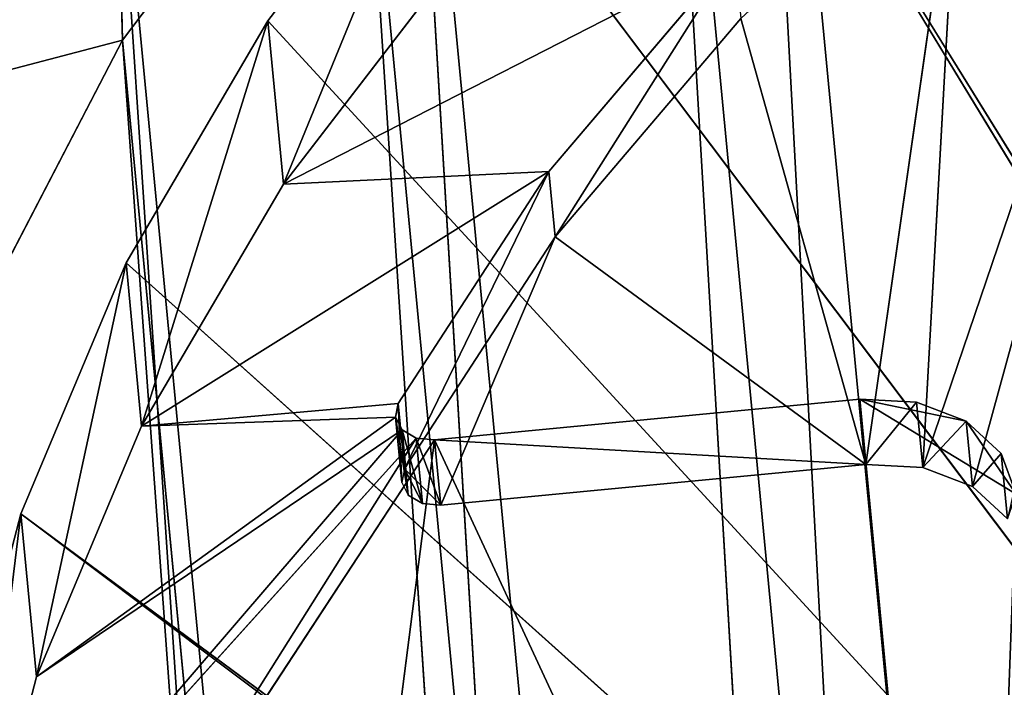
# Model space of a CAD drawing. Extents: x 323 to 497, y 0 to 111.
# Tile 181 of 256: x 329.19 to 337.24, y 92.64 to 98.09. Entities that reach past the tile are written whole.
import ezdxf

# ---------------------------------------------------------------- set-up
doc = ezdxf.new("R2010")
doc.units = 0
doc.header["$LTSCALE"] = 25.4
doc.layers.get('0').update_dxf_attribs({"color": 13, "linetype": 'CONTINUOUS'})

# ---------------------------------------------------------------- blocks, each defined once
blk = doc.blocks.new('MONO-II-7810-7841_STL_1')
at = {"color": 7}
for p, q in [((81.3729, 153.4133, 18.4438), (11.4295, 75.386, 11.7606)), ((81.3729, 153.4133, 18.4438), (11.4295, 75.386, 11.7606)), ((83.6392, 151.6205, 15.6567), (11.4295, 75.386, 11.7606)), ((83.6392, 151.6205, 15.6567), (11.4295, 75.386, 11.7606)), ((13.5153, 73.5747, 11.0787), (83.4587, 151.602, 17.7619)), ((13.5153, 73.5747, 11.0787), (83.4587, 151.602, 17.7619)), ((83.6392, 151.6205, 15.6567), (13.6958, 73.5932, 8.9735)), ((83.6392, 151.6205, 15.6567), (13.6958, 73.5932, 8.9735)), ((13.5153, 73.5747, 11.0787), (85.8174, 149.6958, 15.3321)), ((13.5153, 73.5747, 11.0787), (85.8174, 149.6958, 15.3321)), ((15.874, 71.6685, 8.6489), (85.8174, 149.6958, 15.3321)), ((15.874, 71.6685, 8.6489), (85.8174, 149.6958, 15.3321)), ((86.1663, 149.5555, 13.3183), (13.6958, 73.5932, 8.9735)), ((86.1663, 149.5555, 13.3183), (13.6958, 73.5932, 8.9735)), ((86.1663, 149.5555, 13.3183), (16.2229, 71.5282, 6.6351)), ((86.1663, 149.5555, 13.3183), (16.2229, 71.5282, 6.6351)), ((15.874, 71.6685, 8.6489), (88.4007, 147.5473, 13.3799)), ((15.874, 71.6685, 8.6489), (88.4007, 147.5473, 13.3799)), ((18.4573, 69.52, 6.6967), (88.4007, 147.5473, 13.3799)), ((18.4573, 69.52, 6.6967), (88.4007, 147.5473, 13.3799)), ((88.9003, 147.2623, 11.4786), (16.2229, 71.5282, 6.6351)), ((88.9003, 147.2623, 11.4786), (16.2229, 71.5282, 6.6351)), ((18.4573, 69.52, 6.6967), (91.151, 145.2045, 11.949)), ((18.4573, 69.52, 6.6967), (91.151, 145.2045, 11.949)), ((18.4573, 69.52, 6.6967), (15.874, 71.6685, 8.6489)), ((18.4573, 69.52, 6.6967), (15.874, 71.6685, 8.6489)), ((16.2229, 71.5282, 6.6351), (18.4573, 69.52, 6.6967)), ((16.2229, 71.5282, 6.6351), (18.4573, 69.52, 6.6967)), ((18.9569, 69.235, 4.7954), (18.4573, 69.52, 6.6967)), ((18.9569, 69.235, 4.7954), (18.4573, 69.52, 6.6967)), ((21.2076, 67.1772, 5.2658), (18.4573, 69.52, 6.6967)), ((21.2076, 67.1772, 5.2658), (18.4573, 69.52, 6.6967))]:
    blk.add_line(p, q, dxfattribs=at)
at = {"color": 18}
for p, q in [((22.1033, 69.425, 13.6402), (15.1468, 75.4973, 15.5483)), ((22.1033, 69.425, 13.6402), (15.1468, 75.4973, 15.5483)), ((21.9479, 69.599, 13.2343), (15.1468, 75.4973, 15.5483)), ((21.9479, 69.599, 13.2343), (15.1468, 75.4973, 15.5483)), ((21.9479, 69.599, 13.2343), (16.634, 74.3372, 13.5286)), ((21.9479, 69.599, 13.2343), (16.634, 74.3372, 13.5286)), ((21.924, 69.6602, 12.7707), (16.634, 74.3372, 13.5286)), ((21.924, 69.6602, 12.7707), (16.634, 74.3372, 13.5286)), ((18.281, 73.0133, 11.7476), (20.0643, 71.5447, 10.2308)), ((21.924, 69.6602, 12.7707), (18.281, 73.0133, 11.7476)), ((21.924, 69.6602, 12.7707), (18.281, 73.0133, 11.7476)), ((18.281, 73.0133, 11.7476), (20.0643, 71.5447, 10.2308)), ((17.7563, 72.6034, 9.4553), (19.6337, 71.0442, 8.0118)), ((17.7563, 72.6034, 9.4553), (19.6337, 71.0442, 8.0118)), ((14.6691, 72.544, 11.0379), (35.4751, 52.791, 23.9102)), ((14.6691, 72.544, 11.0379), (35.4751, 52.791, 23.9102)), ((14.6691, 72.544, 11.0379), (35.5214, 52.7655, 23.7224)), ((14.6691, 72.544, 11.0379), (35.5214, 52.7655, 23.7224)), ((19.5314, 70.9503, 10.1799), (17.7481, 72.4188, 11.6967)), ((17.7481, 72.4188, 11.6967), (20.0643, 71.5447, 10.2308)), ((17.7481, 72.4188, 11.6967), (20.0643, 71.5447, 10.2308)), ((19.6337, 71.0442, 8.0118), (17.7481, 72.4188, 11.6967)), ((19.5314, 70.9503, 10.1799), (17.7481, 72.4188, 11.6967)), ((19.6337, 71.0442, 8.0118), (17.7481, 72.4188, 11.6967)), ((19.5314, 70.9503, 10.1799), (20.0643, 71.5447, 10.2308)), ((19.5314, 70.9503, 10.1799), (20.0643, 71.5447, 10.2308)), ((20.0643, 71.5447, 10.2308), (21.9582, 69.9525, 9)), ((21.924, 69.6602, 12.7707), (20.0643, 71.5447, 10.2308)), ((21.924, 69.6602, 12.7707), (20.0643, 71.5447, 10.2308)), ((22.2559, 69.6602, 9.2966), (20.0643, 71.5447, 10.2308)), ((22.2559, 69.6602, 9.2966), (20.0643, 71.5447, 10.2308)), ((20.0643, 71.5447, 10.2308), (21.9582, 69.9525, 9)), ((19.6337, 71.0442, 8.0118), (16.4241, 71.1172, 9.328)), ((19.6337, 71.0442, 8.0118), (16.4241, 71.1172, 9.328)), ((18.3014, 69.558, 7.8845), (16.4241, 71.1172, 9.328)), ((16.4241, 71.1172, 9.328), (35.5214, 52.7655, 23.7224)), ((16.4241, 71.1172, 9.328), (35.5214, 52.7655, 23.7224)), ((18.3014, 69.558, 7.8845), (16.4241, 71.1172, 9.328)), ((19.6337, 71.0442, 8.0118), (18.3014, 69.558, 7.8845)), ((19.6337, 71.0442, 8.0118), (18.3014, 69.558, 7.8845)), ((19.6337, 71.0442, 8.0118), (19.5314, 70.9503, 10.1799)), ((19.6337, 71.0442, 8.0118), (19.5314, 70.9503, 10.1799)), ((19.6337, 71.0442, 8.0118), (21.6092, 69.3726, 6.8531)), ((19.6337, 71.0442, 8.0118), (21.6092, 69.3726, 6.8531)), ((21.4253, 69.358, 8.9491), (19.5314, 70.9503, 10.1799)), ((19.5314, 70.9503, 10.1799), (21.9582, 69.9525, 9)), ((19.5314, 70.9503, 10.1799), (21.9582, 69.9525, 9)), ((21.6092, 69.3726, 6.8531), (19.5314, 70.9503, 10.1799)), ((21.4253, 69.358, 8.9491), (19.5314, 70.9503, 10.1799)), ((21.6092, 69.3726, 6.8531), (19.5314, 70.9503, 10.1799)), ((21.4253, 69.358, 8.9491), (21.9582, 69.9525, 9)), ((21.4253, 69.358, 8.9491), (21.9582, 69.9525, 9)), ((21.9582, 69.9525, 9), (22.0708, 69.8534, 8.9778)), ((22.2559, 69.6602, 9.2966), (21.9582, 69.9525, 9)), ((22.2559, 69.6602, 9.2966), (21.9582, 69.9525, 9)), ((22.2415, 69.6858, 9.1478), (21.9582, 69.9525, 9)), ((22.2415, 69.6858, 9.1478), (21.9582, 69.9525, 9)), ((21.9582, 69.9525, 9), (22.1741, 69.7562, 9.0316)), ((21.4253, 69.358, 8.9491), (22.0708, 69.8534, 8.9778)), ((21.4253, 69.358, 8.9491), (22.0708, 69.8534, 8.9778)), ((21.5379, 69.2589, 8.9268), (22.0708, 69.8534, 8.9778)), ((21.5379, 69.2589, 8.9268), (22.0708, 69.8534, 8.9778)), ((22.0708, 69.8534, 8.9778), (22.1741, 69.7562, 9.0316)), ((21.5379, 69.2589, 8.9268), (22.1741, 69.7562, 9.0316)), ((21.5379, 69.2589, 8.9268), (22.1741, 69.7562, 9.0316)), ((21.6412, 69.1617, 8.9807), (22.1741, 69.7562, 9.0316)), ((21.6412, 69.1617, 8.9807), (22.1741, 69.7562, 9.0316)), ((22.1741, 69.7562, 9.0316), (22.2415, 69.6858, 9.1478)), ((22.1741, 69.7562, 9.0316), (22.2415, 69.6858, 9.1478)), ((21.6412, 69.1617, 8.9807), (22.2415, 69.6858, 9.1478)), ((21.6412, 69.1617, 8.9807), (22.2415, 69.6858, 9.1478)), ((21.7086, 69.0913, 9.0969), (22.2415, 69.6858, 9.1478)), ((21.7086, 69.0913, 9.0969), (22.2415, 69.6858, 9.1478)), ((22.2415, 69.6858, 9.1478), (22.2559, 69.6602, 9.2966)), ((22.2415, 69.6858, 9.1478), (22.2559, 69.6602, 9.2966)), ((21.3911, 69.0657, 12.7198), (21.924, 69.6602, 12.7707)), ((21.3911, 69.0657, 12.7198), (21.924, 69.6602, 12.7707)), ((21.415, 69.0045, 13.1834), (21.924, 69.6602, 12.7707)), ((21.415, 69.0045, 13.1834), (21.924, 69.6602, 12.7707)), ((21.415, 69.0045, 13.1834), (21.9479, 69.599, 13.2343)), ((21.415, 69.0045, 13.1834), (21.9479, 69.599, 13.2343)), ((21.5704, 68.8305, 13.5893), (21.9479, 69.599, 13.2343)), ((21.5704, 68.8305, 13.5893), (21.9479, 69.599, 13.2343)), ((21.7086, 69.0913, 9.0969), (22.2559, 69.6602, 9.2966)), ((21.7086, 69.0913, 9.0969), (22.2559, 69.6602, 9.2966)), ((21.924, 69.6602, 12.7707), (21.723, 69.0657, 9.2457)), ((21.723, 69.0657, 9.2457), (22.2559, 69.6602, 9.2966)), ((21.924, 69.6602, 12.7707), (21.723, 69.0657, 9.2457)), ((21.723, 69.0657, 9.2457), (22.2559, 69.6602, 9.2966)), ((21.924, 69.6602, 12.7707), (21.9479, 69.599, 13.2343)), ((22.2559, 69.6602, 9.2966), (21.924, 69.6602, 12.7707)), ((21.924, 69.6602, 12.7707), (21.9479, 69.599, 13.2343)), ((22.2559, 69.6602, 9.2966), (21.924, 69.6602, 12.7707)), ((21.9479, 69.599, 13.2343), (22.1033, 69.425, 13.6402)), ((21.9479, 69.599, 13.2343), (22.1033, 69.425, 13.6402)), ((21.6092, 69.3726, 6.8531), (18.3014, 69.558, 7.8845)), ((21.6092, 69.3726, 6.8531), (18.3014, 69.558, 7.8845)), ((20.2769, 67.8864, 6.7258), (18.3014, 69.558, 7.8845)), ((20.2769, 67.8864, 6.7258), (18.3014, 69.558, 7.8845)), ((35.5214, 52.7655, 23.7224), (18.3014, 69.558, 7.8845)), ((35.5214, 52.7655, 23.7224), (18.3014, 69.558, 7.8845)), ((21.6092, 69.3726, 6.8531), (20.2769, 67.8864, 6.7258)), ((21.6092, 69.3726, 6.8531), (20.2769, 67.8864, 6.7258)), ((21.6092, 69.3726, 6.8531), (21.4253, 69.358, 8.9491)), ((21.6092, 69.3726, 6.8531), (21.4253, 69.358, 8.9491)), ((21.5379, 69.2589, 8.9268), (21.4253, 69.358, 8.9491)), ((21.5379, 69.2589, 8.9268), (21.4253, 69.358, 8.9491)), ((21.6092, 69.3726, 6.8531), (21.5379, 69.2589, 8.9268)), ((21.6092, 69.3726, 6.8531), (21.5379, 69.2589, 8.9268)), ((21.5704, 68.8305, 13.5893), (22.1033, 69.425, 13.6402)), ((21.5704, 68.8305, 13.5893), (22.1033, 69.425, 13.6402)), ((21.6092, 69.3726, 6.8531), (23.6574, 67.6102, 5.9942)), ((21.6092, 69.3726, 6.8531), (23.6574, 67.6102, 5.9942)), ((21.8336, 68.57, 13.8758), (22.1033, 69.425, 13.6402)), ((21.8336, 68.57, 13.8758), (22.1033, 69.425, 13.6402)), ((22.1033, 69.425, 13.6402), (22.3665, 69.1645, 13.9267)), ((22.1033, 69.425, 13.6402), (22.3665, 69.1645, 13.9267)), ((21.6412, 69.1617, 8.9807), (21.5379, 69.2589, 8.9268)), ((23.6574, 67.6102, 5.9942), (21.5379, 69.2589, 8.9268)), ((21.6412, 69.1617, 8.9807), (21.5379, 69.2589, 8.9268)), ((23.6574, 67.6102, 5.9942), (21.5379, 69.2589, 8.9268)), ((21.7086, 69.0913, 9.0969), (21.6412, 69.1617, 8.9807)), ((25.7521, 65.7795, 5.4461), (21.6412, 69.1617, 8.9807)), ((21.7086, 69.0913, 9.0969), (21.6412, 69.1617, 8.9807)), ((25.7521, 65.7795, 5.4461), (21.6412, 69.1617, 8.9807)), ((23.6574, 67.6102, 5.9942), (21.6412, 69.1617, 8.9807)), ((23.6574, 67.6102, 5.9942), (21.6412, 69.1617, 8.9807)), ((21.8336, 68.57, 13.8758), (22.3665, 69.1645, 13.9267)), ((21.8336, 68.57, 13.8758), (22.3665, 69.1645, 13.9267)), ((21.415, 69.0045, 13.1834), (21.3911, 69.0657, 12.7198)), ((21.3911, 69.0657, 12.7198), (21.723, 69.0657, 9.2457)), ((21.3911, 69.0657, 12.7198), (31.2297, 60.1658, 13.6599)), ((21.3911, 69.0657, 12.7198), (21.723, 69.0657, 9.2457)), ((21.3911, 69.0657, 12.7198), (31.2297, 60.1658, 13.6599)), ((21.3911, 69.0657, 12.7198), (22.1646, 68.2627, 13.9991)), ((21.3911, 69.0657, 12.7198), (22.1646, 68.2627, 13.9991)), ((21.3911, 69.0657, 12.7198), (21.5704, 68.8305, 13.5893)), ((21.3911, 69.0657, 12.7198), (21.5704, 68.8305, 13.5893)), ((21.415, 69.0045, 13.1834), (21.3911, 69.0657, 12.7198)), ((21.723, 69.0657, 9.2457), (21.7086, 69.0913, 9.0969)), ((27.8662, 63.9041, 5.2158), (21.7086, 69.0913, 9.0969)), ((21.723, 69.0657, 9.2457), (21.7086, 69.0913, 9.0969)), ((27.8662, 63.9041, 5.2158), (21.7086, 69.0913, 9.0969)), ((25.7521, 65.7795, 5.4461), (21.7086, 69.0913, 9.0969)), ((25.7521, 65.7795, 5.4461), (21.7086, 69.0913, 9.0969)), ((21.723, 69.0657, 9.2457), (27.8662, 63.9041, 5.2158)), ((31.2297, 60.1658, 13.6599), (21.723, 69.0657, 9.2457)), ((31.2297, 60.1658, 13.6599), (21.723, 69.0657, 9.2457)), ((31.7747, 60.1658, 7.9561), (21.723, 69.0657, 9.2457)), ((31.7747, 60.1658, 7.9561), (21.723, 69.0657, 9.2457)), ((21.723, 69.0657, 9.2457), (27.8662, 63.9041, 5.2158)), ((21.5704, 68.8305, 13.5893), (21.415, 69.0045, 13.1834)), ((21.5704, 68.8305, 13.5893), (21.415, 69.0045, 13.1834)), ((21.8336, 68.57, 13.8758), (21.5704, 68.8305, 13.5893)), ((21.8336, 68.57, 13.8758), (21.5704, 68.8305, 13.5893)), ((22.1646, 68.2627, 13.9991), (21.5704, 68.8305, 13.5893)), ((22.1646, 68.2627, 13.9991), (21.5704, 68.8305, 13.5893)), ((22.1646, 68.2627, 13.9991), (21.8336, 68.57, 13.8758)), ((22.1646, 68.2627, 13.9991), (21.8336, 68.57, 13.8758)), ((23.6574, 67.6102, 5.9942), (20.2769, 67.8864, 6.7258)), ((23.6574, 67.6102, 5.9942), (20.2769, 67.8864, 6.7258)), ((22.3252, 66.1239, 5.8669), (20.2769, 67.8864, 6.7258)), ((20.2769, 67.8864, 6.7258), (35.5214, 52.7655, 23.7224)), ((20.2769, 67.8864, 6.7258), (35.5214, 52.7655, 23.7224)), ((22.3252, 66.1239, 5.8669), (20.2769, 67.8864, 6.7258)), ((23.6574, 67.6102, 5.9942), (22.3252, 66.1239, 5.8669)), ((23.6574, 67.6102, 5.9942), (22.3252, 66.1239, 5.8669)), ((23.6574, 67.6102, 5.9942), (25.7521, 65.7795, 5.4461)), ((23.6574, 67.6102, 5.9942), (25.7521, 65.7795, 5.4461)), ((25.7521, 65.7795, 5.4461), (22.3252, 66.1239, 5.8669)), ((25.7521, 65.7795, 5.4461), (22.3252, 66.1239, 5.8669)), ((24.4198, 64.2933, 5.3188), (22.3252, 66.1239, 5.8669)), ((22.3252, 66.1239, 5.8669), (35.5214, 52.7655, 23.7224)), ((22.3252, 66.1239, 5.8669), (35.5214, 52.7655, 23.7224)), ((22.3252, 66.1239, 5.8669), (35.6171, 52.693, 23.5686)), ((22.3252, 66.1239, 5.8669), (35.6171, 52.693, 23.5686)), ((24.4198, 64.2933, 5.3188), (22.3252, 66.1239, 5.8669))]:
    blk.add_line(p, q, dxfattribs=at)
at = {"color": 7}
mesh = blk.add_polyface(dxfattribs=at)
corners = [(81.3729, 153.4133, 18.4438), (11.4295, 75.386, 11.7606), (9.4723, 76.8683, 14.9371)]
mesh.append_faces([[corners[k] for k in face] for face in [(0, 1, 2)]], dxfattribs={"color": 7})
mesh = blk.add_polyface(dxfattribs=at)
corners = [(83.6392, 151.6205, 15.6567), (11.4295, 75.386, 11.7606), (81.3729, 153.4133, 18.4438)]
mesh.append_faces([[corners[k] for k in face] for face in [(0, 1, 2)]], dxfattribs={"color": 7})
mesh = blk.add_polyface(dxfattribs=at)
corners = [(83.6392, 151.6205, 15.6567), (13.6958, 73.5932, 8.9735), (11.4295, 75.386, 11.7606)]
mesh.append_faces([[corners[k] for k in face] for face in [(0, 1, 2)]], dxfattribs={"color": 7})
mesh = blk.add_polyface(dxfattribs=at)
corners = [(83.4587, 151.602, 17.7619), (11.434, 75.196, 13.9318), (13.5153, 73.5747, 11.0787)]
mesh.append_faces([[corners[k] for k in face] for face in [(0, 1, 2)]], dxfattribs={"color": 7})
mesh = blk.add_polyface(dxfattribs=at)
corners = [(85.8174, 149.6958, 15.3321), (83.4587, 151.602, 17.7619), (13.5153, 73.5747, 11.0787)]
mesh.append_faces([[corners[k] for k in face] for face in [(0, 1, 2)]], dxfattribs={"color": 7})
mesh = blk.add_polyface(dxfattribs=at)
corners = [(86.1663, 149.5555, 13.3183), (13.6958, 73.5932, 8.9735), (83.6392, 151.6205, 15.6567)]
mesh.append_faces([[corners[k] for k in face] for face in [(0, 1, 2)]], dxfattribs={"color": 7})
mesh = blk.add_polyface(dxfattribs=at)
corners = [(85.8174, 149.6958, 15.3321), (13.5153, 73.5747, 11.0787), (15.874, 71.6685, 8.6489)]
mesh.append_faces([[corners[k] for k in face] for face in [(0, 1, 2)]], dxfattribs={"color": 7})
mesh = blk.add_polyface(dxfattribs=at)
corners = [(88.4007, 147.5473, 13.3799), (85.8174, 149.6958, 15.3321), (15.874, 71.6685, 8.6489)]
mesh.append_faces([[corners[k] for k in face] for face in [(0, 1, 2)]], dxfattribs={"color": 7})
mesh = blk.add_polyface(dxfattribs=at)
corners = [(86.1663, 149.5555, 13.3183), (16.2229, 71.5282, 6.6351), (13.6958, 73.5932, 8.9735)]
mesh.append_faces([[corners[k] for k in face] for face in [(0, 1, 2)]], dxfattribs={"color": 7})
mesh = blk.add_polyface(dxfattribs=at)
corners = [(88.9003, 147.2623, 11.4786), (16.2229, 71.5282, 6.6351), (86.1663, 149.5555, 13.3183)]
mesh.append_faces([[corners[k] for k in face] for face in [(0, 1, 2)]], dxfattribs={"color": 7})
mesh = blk.add_polyface(dxfattribs=at)
corners = [(88.4007, 147.5473, 13.3799), (15.874, 71.6685, 8.6489), (18.4573, 69.52, 6.6967)]
mesh.append_faces([[corners[k] for k in face] for face in [(0, 1, 2)]], dxfattribs={"color": 7})
mesh = blk.add_polyface(dxfattribs=at)
corners = [(91.151, 145.2045, 11.949), (88.4007, 147.5473, 13.3799), (18.4573, 69.52, 6.6967)]
mesh.append_faces([[corners[k] for k in face] for face in [(0, 1, 2)]], dxfattribs={"color": 7})
mesh = blk.add_polyface(dxfattribs=at)
corners = [(88.9003, 147.2623, 11.4786), (18.9569, 69.235, 4.7954), (16.2229, 71.5282, 6.6351)]
mesh.append_faces([[corners[k] for k in face] for face in [(0, 1, 2)]], dxfattribs={"color": 7})
mesh = blk.add_polyface(dxfattribs=at)
corners = [(91.783, 144.7898, 10.1767), (18.9569, 69.235, 4.7954), (88.9003, 147.2623, 11.4786)]
mesh.append_faces([[corners[k] for k in face] for face in [(0, 1, 2)]], dxfattribs={"color": 7})
mesh = blk.add_polyface(dxfattribs=at)
corners = [(91.151, 145.2045, 11.949), (18.4573, 69.52, 6.6967), (21.2076, 67.1772, 5.2658)]
mesh.append_faces([[corners[k] for k in face] for face in [(0, 1, 2)]], dxfattribs={"color": 7})
mesh = blk.add_polyface(dxfattribs=at)
corners = [(94.0069, 142.7196, 11.0713), (91.151, 145.2045, 11.949), (21.2076, 67.1772, 5.2658)]
mesh.append_faces([[corners[k] for k in face] for face in [(0, 1, 2)]], dxfattribs={"color": 7})
mesh = blk.add_polyface(dxfattribs=at)
corners = [(91.783, 144.7898, 10.1767), (21.8396, 66.7625, 3.4935), (18.9569, 69.235, 4.7954)]
mesh.append_faces([[corners[k] for k in face] for face in [(0, 1, 2)]], dxfattribs={"color": 7})
mesh = blk.add_polyface(dxfattribs=at)
corners = [(94.7529, 142.1906, 9.4404), (21.8396, 66.7625, 3.4935), (91.783, 144.7898, 10.1767)]
mesh.append_faces([[corners[k] for k in face] for face in [(0, 1, 2)]], dxfattribs={"color": 7})
mesh = blk.add_polyface(dxfattribs=at)
corners = [(94.0069, 142.7196, 11.0713), (21.2076, 67.1772, 5.2658), (24.0635, 64.6924, 4.3881)]
mesh.append_faces([[corners[k] for k in face] for face in [(0, 1, 2)]], dxfattribs={"color": 7})
mesh = blk.add_polyface(dxfattribs=at)
corners = [(94.7529, 142.1906, 9.4404), (24.8095, 64.1634, 2.7572), (21.8396, 66.7625, 3.4935)]
mesh.append_faces([[corners[k] for k in face] for face in [(0, 1, 2)]], dxfattribs={"color": 7})
mesh = blk.add_polyface(dxfattribs=at)
corners = [(15.1468, 75.4973, 15.5483), (22.3665, 69.1645, 13.9267), (22.1033, 69.425, 13.6402)]
mesh.append_faces([[corners[k] for k in face] for face in [(0, 1, 2)]], dxfattribs={"color": 7})
mesh = blk.add_polyface(dxfattribs=at)
corners = [(15.1468, 75.4973, 15.5483), (22.1033, 69.425, 13.6402), (21.9479, 69.599, 13.2343)]
mesh.append_faces([[corners[k] for k in face] for face in [(0, 1, 2)]], dxfattribs={"color": 7})
mesh = blk.add_polyface(dxfattribs=at)
corners = [(15.1468, 75.4973, 15.5483), (21.9479, 69.599, 13.2343), (16.634, 74.3372, 13.5286)]
mesh.append_faces([[corners[k] for k in face] for face in [(0, 1, 2)]], dxfattribs={"color": 7})
mesh = blk.add_polyface(dxfattribs=at)
corners = [(35.4751, 52.791, 23.9102), (11.6143, 74.9287, 15.1653), (13.0589, 73.8199, 12.992)]
mesh.append_faces([[corners[k] for k in face] for face in [(0, 1, 2)]], dxfattribs={"color": 7})
mesh = blk.add_polyface(dxfattribs=at)
corners = [(16.634, 74.3372, 13.5286), (21.9479, 69.599, 13.2343), (21.924, 69.6602, 12.7707)]
mesh.append_faces([[corners[k] for k in face] for face in [(0, 1, 2)]], dxfattribs={"color": 7})
mesh = blk.add_polyface(dxfattribs=at)
corners = [(16.634, 74.3372, 13.5286), (21.924, 69.6602, 12.7707), (18.281, 73.0133, 11.7476)]
mesh.append_faces([[corners[k] for k in face] for face in [(0, 1, 2)]], dxfattribs={"color": 7})
mesh = blk.add_polyface(dxfattribs=at)
corners = [(35.4751, 52.791, 23.9102), (13.0589, 73.8199, 12.992), (14.6691, 72.544, 11.0379)]
mesh.append_faces([[corners[k] for k in face] for face in [(0, 1, 2)]], dxfattribs={"color": 7})
mesh = blk.add_polyface(dxfattribs=at)
corners = [(20.0643, 71.5447, 10.2308), (17.7481, 72.4188, 11.6967), (18.281, 73.0133, 11.7476)]
mesh.append_faces([[corners[k] for k in face] for face in [(0, 1, 2)]], dxfattribs={"color": 7})
mesh = blk.add_polyface(dxfattribs=at)
corners = [(21.924, 69.6602, 12.7707), (20.0643, 71.5447, 10.2308), (18.281, 73.0133, 11.7476)]
mesh.append_faces([[corners[k] for k in face] for face in [(0, 1, 2)]], dxfattribs={"color": 7})
mesh = blk.add_polyface(dxfattribs=at)
corners = [(19.6337, 71.0442, 8.0118), (16.4241, 71.1172, 9.328), (17.7563, 72.6034, 9.4553)]
mesh.append_faces([[corners[k] for k in face] for face in [(0, 1, 2)]], dxfattribs={"color": 7})
mesh = blk.add_polyface(dxfattribs=at)
corners = [(17.7481, 72.4188, 11.6967), (19.6337, 71.0442, 8.0118), (17.7563, 72.6034, 9.4553)]
mesh.append_faces([[corners[k] for k in face] for face in [(0, 1, 2)]], dxfattribs={"color": 7})
mesh = blk.add_polyface(dxfattribs=at)
corners = [(35.4751, 52.791, 23.9102), (14.6691, 72.544, 11.0379), (35.5214, 52.7655, 23.7224)]
mesh.append_faces([[corners[k] for k in face] for face in [(0, 1, 2)]], dxfattribs={"color": 7})
mesh = blk.add_polyface(dxfattribs=at)
corners = [(35.5214, 52.7655, 23.7224), (14.6691, 72.544, 11.0379), (16.4241, 71.1172, 9.328)]
mesh.append_faces([[corners[k] for k in face] for face in [(0, 1, 2)]], dxfattribs={"color": 7})
mesh = blk.add_polyface(dxfattribs=at)
corners = [(20.0643, 71.5447, 10.2308), (19.5314, 70.9503, 10.1799), (17.7481, 72.4188, 11.6967)]
mesh.append_faces([[corners[k] for k in face] for face in [(0, 1, 2)]], dxfattribs={"color": 7})
mesh = blk.add_polyface(dxfattribs=at)
corners = [(17.7481, 72.4188, 11.6967), (19.5314, 70.9503, 10.1799), (19.6337, 71.0442, 8.0118)]
mesh.append_faces([[corners[k] for k in face] for face in [(0, 1, 2)]], dxfattribs={"color": 7})
mesh = blk.add_polyface(dxfattribs=at)
corners = [(15.874, 71.6685, 8.6489), (16.2229, 71.5282, 6.6351), (18.4573, 69.52, 6.6967)]
mesh.append_faces([[corners[k] for k in face] for face in [(0, 1, 2)]], dxfattribs={"color": 7})
mesh = blk.add_polyface(dxfattribs=at)
corners = [(18.4573, 69.52, 6.6967), (16.2229, 71.5282, 6.6351), (18.9569, 69.235, 4.7954)]
mesh.append_faces([[corners[k] for k in face] for face in [(0, 1, 2)]], dxfattribs={"color": 7})
mesh = blk.add_polyface(dxfattribs=at)
corners = [(21.9582, 69.9525, 9), (19.5314, 70.9503, 10.1799), (20.0643, 71.5447, 10.2308)]
mesh.append_faces([[corners[k] for k in face] for face in [(0, 1, 2)]], dxfattribs={"color": 7})
mesh = blk.add_polyface(dxfattribs=at)
corners = [(21.924, 69.6602, 12.7707), (22.2559, 69.6602, 9.2966), (20.0643, 71.5447, 10.2308)]
mesh.append_faces([[corners[k] for k in face] for face in [(0, 1, 2)]], dxfattribs={"color": 7})
mesh = blk.add_polyface(dxfattribs=at)
corners = [(20.0643, 71.5447, 10.2308), (22.2559, 69.6602, 9.2966), (21.9582, 69.9525, 9)]
mesh.append_faces([[corners[k] for k in face] for face in [(0, 1, 2)]], dxfattribs={"color": 7})
mesh = blk.add_polyface(dxfattribs=at)
corners = [(19.6337, 71.0442, 8.0118), (18.3014, 69.558, 7.8845), (16.4241, 71.1172, 9.328)]
mesh.append_faces([[corners[k] for k in face] for face in [(0, 1, 2)]], dxfattribs={"color": 7})
mesh = blk.add_polyface(dxfattribs=at)
corners = [(35.5214, 52.7655, 23.7224), (16.4241, 71.1172, 9.328), (18.3014, 69.558, 7.8845)]
mesh.append_faces([[corners[k] for k in face] for face in [(0, 1, 2)]], dxfattribs={"color": 7})
mesh = blk.add_polyface(dxfattribs=at)
corners = [(21.6092, 69.3726, 6.8531), (18.3014, 69.558, 7.8845), (19.6337, 71.0442, 8.0118)]
mesh.append_faces([[corners[k] for k in face] for face in [(0, 1, 2)]], dxfattribs={"color": 7})
mesh = blk.add_polyface(dxfattribs=at)
corners = [(19.5314, 70.9503, 10.1799), (21.6092, 69.3726, 6.8531), (19.6337, 71.0442, 8.0118)]
mesh.append_faces([[corners[k] for k in face] for face in [(0, 1, 2)]], dxfattribs={"color": 7})
mesh = blk.add_polyface(dxfattribs=at)
corners = [(21.9582, 69.9525, 9), (21.4253, 69.358, 8.9491), (19.5314, 70.9503, 10.1799)]
mesh.append_faces([[corners[k] for k in face] for face in [(0, 1, 2)]], dxfattribs={"color": 7})
mesh = blk.add_polyface(dxfattribs=at)
corners = [(19.5314, 70.9503, 10.1799), (21.4253, 69.358, 8.9491), (21.6092, 69.3726, 6.8531)]
mesh.append_faces([[corners[k] for k in face] for face in [(0, 1, 2)]], dxfattribs={"color": 7})
mesh = blk.add_polyface(dxfattribs=at)
corners = [(22.0708, 69.8534, 8.9778), (21.4253, 69.358, 8.9491), (21.9582, 69.9525, 9)]
mesh.append_faces([[corners[k] for k in face] for face in [(0, 1, 2)]], dxfattribs={"color": 7})
mesh = blk.add_polyface(dxfattribs=at)
corners = [(22.2559, 69.6602, 9.2966), (22.2415, 69.6858, 9.1478), (21.9582, 69.9525, 9)]
mesh.append_faces([[corners[k] for k in face] for face in [(0, 1, 2)]], dxfattribs={"color": 7})
mesh = blk.add_polyface(dxfattribs=at)
corners = [(22.2415, 69.6858, 9.1478), (22.1741, 69.7562, 9.0316), (21.9582, 69.9525, 9)]
mesh.append_faces([[corners[k] for k in face] for face in [(0, 1, 2)]], dxfattribs={"color": 7})
mesh = blk.add_polyface(dxfattribs=at)
corners = [(22.0708, 69.8534, 8.9778), (21.5379, 69.2589, 8.9268), (21.4253, 69.358, 8.9491)]
mesh.append_faces([[corners[k] for k in face] for face in [(0, 1, 2)]], dxfattribs={"color": 7})
mesh = blk.add_polyface(dxfattribs=at)
corners = [(22.1741, 69.7562, 9.0316), (21.5379, 69.2589, 8.9268), (22.0708, 69.8534, 8.9778)]
mesh.append_faces([[corners[k] for k in face] for face in [(0, 1, 2)]], dxfattribs={"color": 7})
mesh = blk.add_polyface(dxfattribs=at)
corners = [(22.1741, 69.7562, 9.0316), (21.6412, 69.1617, 8.9807), (21.5379, 69.2589, 8.9268)]
mesh.append_faces([[corners[k] for k in face] for face in [(0, 1, 2)]], dxfattribs={"color": 7})
mesh = blk.add_polyface(dxfattribs=at)
corners = [(22.2415, 69.6858, 9.1478), (21.6412, 69.1617, 8.9807), (22.1741, 69.7562, 9.0316)]
mesh.append_faces([[corners[k] for k in face] for face in [(0, 1, 2)]], dxfattribs={"color": 7})
mesh = blk.add_polyface(dxfattribs=at)
corners = [(22.2415, 69.6858, 9.1478), (21.7086, 69.0913, 9.0969), (21.6412, 69.1617, 8.9807)]
mesh.append_faces([[corners[k] for k in face] for face in [(0, 1, 2)]], dxfattribs={"color": 7})
mesh = blk.add_polyface(dxfattribs=at)
corners = [(22.2415, 69.6858, 9.1478), (22.2559, 69.6602, 9.2966), (21.7086, 69.0913, 9.0969)]
mesh.append_faces([[corners[k] for k in face] for face in [(0, 1, 2)]], dxfattribs={"color": 7})
mesh = blk.add_polyface(dxfattribs=at)
corners = [(21.924, 69.6602, 12.7707), (21.415, 69.0045, 13.1834), (21.3911, 69.0657, 12.7198)]
mesh.append_faces([[corners[k] for k in face] for face in [(0, 1, 2)]], dxfattribs={"color": 7})
mesh = blk.add_polyface(dxfattribs=at)
corners = [(21.924, 69.6602, 12.7707), (21.3911, 69.0657, 12.7198), (21.723, 69.0657, 9.2457)]
mesh.append_faces([[corners[k] for k in face] for face in [(0, 1, 2)]], dxfattribs={"color": 7})
mesh = blk.add_polyface(dxfattribs=at)
corners = [(21.924, 69.6602, 12.7707), (21.9479, 69.599, 13.2343), (21.415, 69.0045, 13.1834)]
mesh.append_faces([[corners[k] for k in face] for face in [(0, 1, 2)]], dxfattribs={"color": 7})
mesh = blk.add_polyface(dxfattribs=at)
corners = [(21.9479, 69.599, 13.2343), (21.5704, 68.8305, 13.5893), (21.415, 69.0045, 13.1834)]
mesh.append_faces([[corners[k] for k in face] for face in [(0, 1, 2)]], dxfattribs={"color": 7})
mesh = blk.add_polyface(dxfattribs=at)
corners = [(21.9479, 69.599, 13.2343), (22.1033, 69.425, 13.6402), (21.5704, 68.8305, 13.5893)]
mesh.append_faces([[corners[k] for k in face] for face in [(0, 1, 2)]], dxfattribs={"color": 7})
mesh = blk.add_polyface(dxfattribs=at)
corners = [(22.2559, 69.6602, 9.2966), (21.723, 69.0657, 9.2457), (21.7086, 69.0913, 9.0969)]
mesh.append_faces([[corners[k] for k in face] for face in [(0, 1, 2)]], dxfattribs={"color": 7})
mesh = blk.add_polyface(dxfattribs=at)
corners = [(21.924, 69.6602, 12.7707), (21.723, 69.0657, 9.2457), (22.2559, 69.6602, 9.2966)]
mesh.append_faces([[corners[k] for k in face] for face in [(0, 1, 2)]], dxfattribs={"color": 7})
mesh = blk.add_polyface(dxfattribs=at)
corners = [(21.6092, 69.3726, 6.8531), (20.2769, 67.8864, 6.7258), (18.3014, 69.558, 7.8845)]
mesh.append_faces([[corners[k] for k in face] for face in [(0, 1, 2)]], dxfattribs={"color": 7})
mesh = blk.add_polyface(dxfattribs=at)
corners = [(35.5214, 52.7655, 23.7224), (18.3014, 69.558, 7.8845), (20.2769, 67.8864, 6.7258)]
mesh.append_faces([[corners[k] for k in face] for face in [(0, 1, 2)]], dxfattribs={"color": 7})
mesh = blk.add_polyface(dxfattribs=at)
corners = [(18.4573, 69.52, 6.6967), (18.9569, 69.235, 4.7954), (21.2076, 67.1772, 5.2658)]
mesh.append_faces([[corners[k] for k in face] for face in [(0, 1, 2)]], dxfattribs={"color": 7})
mesh = blk.add_polyface(dxfattribs=at)
corners = [(23.6574, 67.6102, 5.9942), (20.2769, 67.8864, 6.7258), (21.6092, 69.3726, 6.8531)]
mesh.append_faces([[corners[k] for k in face] for face in [(0, 1, 2)]], dxfattribs={"color": 7})
mesh = blk.add_polyface(dxfattribs=at)
corners = [(21.4253, 69.358, 8.9491), (21.5379, 69.2589, 8.9268), (21.6092, 69.3726, 6.8531)]
mesh.append_faces([[corners[k] for k in face] for face in [(0, 1, 2)]], dxfattribs={"color": 7})
mesh = blk.add_polyface(dxfattribs=at)
corners = [(21.5379, 69.2589, 8.9268), (23.6574, 67.6102, 5.9942), (21.6092, 69.3726, 6.8531)]
mesh.append_faces([[corners[k] for k in face] for face in [(0, 1, 2)]], dxfattribs={"color": 7})
mesh = blk.add_polyface(dxfattribs=at)
corners = [(22.1033, 69.425, 13.6402), (21.8336, 68.57, 13.8758), (21.5704, 68.8305, 13.5893)]
mesh.append_faces([[corners[k] for k in face] for face in [(0, 1, 2)]], dxfattribs={"color": 7})
mesh = blk.add_polyface(dxfattribs=at)
corners = [(22.3665, 69.1645, 13.9267), (21.8336, 68.57, 13.8758), (22.1033, 69.425, 13.6402)]
mesh.append_faces([[corners[k] for k in face] for face in [(0, 1, 2)]], dxfattribs={"color": 7})
mesh = blk.add_polyface(dxfattribs=at)
corners = [(21.6412, 69.1617, 8.9807), (23.6574, 67.6102, 5.9942), (21.5379, 69.2589, 8.9268)]
mesh.append_faces([[corners[k] for k in face] for face in [(0, 1, 2)]], dxfattribs={"color": 7})
mesh = blk.add_polyface(dxfattribs=at)
corners = [(21.7086, 69.0913, 9.0969), (25.7521, 65.7795, 5.4461), (21.6412, 69.1617, 8.9807)]
mesh.append_faces([[corners[k] for k in face] for face in [(0, 1, 2)]], dxfattribs={"color": 7})
mesh = blk.add_polyface(dxfattribs=at)
corners = [(21.6412, 69.1617, 8.9807), (25.7521, 65.7795, 5.4461), (23.6574, 67.6102, 5.9942)]
mesh.append_faces([[corners[k] for k in face] for face in [(0, 1, 2)]], dxfattribs={"color": 7})
mesh = blk.add_polyface(dxfattribs=at)
corners = [(22.3665, 69.1645, 13.9267), (22.1646, 68.2627, 13.9991), (21.8336, 68.57, 13.8758)]
mesh.append_faces([[corners[k] for k in face] for face in [(0, 1, 2)]], dxfattribs={"color": 7})
mesh = blk.add_polyface(dxfattribs=at)
corners = [(31.2297, 60.1658, 13.6599), (21.723, 69.0657, 9.2457), (21.3911, 69.0657, 12.7198)]
mesh.append_faces([[corners[k] for k in face] for face in [(0, 1, 2)]], dxfattribs={"color": 7})
mesh = blk.add_polyface(dxfattribs=at)
corners = [(22.1646, 68.2627, 13.9991), (31.2297, 60.1658, 13.6599), (21.3911, 69.0657, 12.7198)]
mesh.append_faces([[corners[k] for k in face] for face in [(0, 1, 2)]], dxfattribs={"color": 7})
mesh = blk.add_polyface(dxfattribs=at)
corners = [(22.1646, 68.2627, 13.9991), (21.3911, 69.0657, 12.7198), (21.5704, 68.8305, 13.5893)]
mesh.append_faces([[corners[k] for k in face] for face in [(0, 1, 2)]], dxfattribs={"color": 7})
mesh = blk.add_polyface(dxfattribs=at)
corners = [(21.5704, 68.8305, 13.5893), (21.3911, 69.0657, 12.7198), (21.415, 69.0045, 13.1834)]
mesh.append_faces([[corners[k] for k in face] for face in [(0, 1, 2)]], dxfattribs={"color": 7})
mesh = blk.add_polyface(dxfattribs=at)
corners = [(21.723, 69.0657, 9.2457), (27.8662, 63.9041, 5.2158), (21.7086, 69.0913, 9.0969)]
mesh.append_faces([[corners[k] for k in face] for face in [(0, 1, 2)]], dxfattribs={"color": 7})
mesh = blk.add_polyface(dxfattribs=at)
corners = [(21.7086, 69.0913, 9.0969), (27.8662, 63.9041, 5.2158), (25.7521, 65.7795, 5.4461)]
mesh.append_faces([[corners[k] for k in face] for face in [(0, 1, 2)]], dxfattribs={"color": 7})
mesh = blk.add_polyface(dxfattribs=at)
corners = [(31.2297, 60.1658, 13.6599), (31.7747, 60.1658, 7.9561), (21.723, 69.0657, 9.2457)]
mesh.append_faces([[corners[k] for k in face] for face in [(0, 1, 2)]], dxfattribs={"color": 7})
mesh = blk.add_polyface(dxfattribs=at)
corners = [(21.723, 69.0657, 9.2457), (31.7747, 60.1658, 7.9561), (27.8662, 63.9041, 5.2158)]
mesh.append_faces([[corners[k] for k in face] for face in [(0, 1, 2)]], dxfattribs={"color": 7})
mesh = blk.add_polyface(dxfattribs=at)
corners = [(22.1646, 68.2627, 13.9991), (21.5704, 68.8305, 13.5893), (21.8336, 68.57, 13.8758)]
mesh.append_faces([[corners[k] for k in face] for face in [(0, 1, 2)]], dxfattribs={"color": 7})
mesh = blk.add_polyface(dxfattribs=at)
corners = [(30.2279, 60.9688, 14.7696), (31.2297, 60.1658, 13.6599), (22.1646, 68.2627, 13.9991)]
mesh.append_faces([[corners[k] for k in face] for face in [(0, 1, 2)]], dxfattribs={"color": 7})
mesh = blk.add_polyface(dxfattribs=at)
corners = [(23.6574, 67.6102, 5.9942), (22.3252, 66.1239, 5.8669), (20.2769, 67.8864, 6.7258)]
mesh.append_faces([[corners[k] for k in face] for face in [(0, 1, 2)]], dxfattribs={"color": 7})
mesh = blk.add_polyface(dxfattribs=at)
corners = [(35.5214, 52.7655, 23.7224), (20.2769, 67.8864, 6.7258), (22.3252, 66.1239, 5.8669)]
mesh.append_faces([[corners[k] for k in face] for face in [(0, 1, 2)]], dxfattribs={"color": 7})
mesh = blk.add_polyface(dxfattribs=at)
corners = [(25.7521, 65.7795, 5.4461), (22.3252, 66.1239, 5.8669), (23.6574, 67.6102, 5.9942)]
mesh.append_faces([[corners[k] for k in face] for face in [(0, 1, 2)]], dxfattribs={"color": 7})
mesh = blk.add_polyface(dxfattribs=at)
corners = [(25.7521, 65.7795, 5.4461), (24.4198, 64.2933, 5.3188), (22.3252, 66.1239, 5.8669)]
mesh.append_faces([[corners[k] for k in face] for face in [(0, 1, 2)]], dxfattribs={"color": 7})
mesh = blk.add_polyface(dxfattribs=at)
corners = [(35.5214, 52.7655, 23.7224), (22.3252, 66.1239, 5.8669), (35.6171, 52.693, 23.5686)]
mesh.append_faces([[corners[k] for k in face] for face in [(0, 1, 2)]], dxfattribs={"color": 7})
mesh = blk.add_polyface(dxfattribs=at)
corners = [(35.6171, 52.693, 23.5686), (22.3252, 66.1239, 5.8669), (24.4198, 64.2933, 5.3188)]
mesh.append_faces([[corners[k] for k in face] for face in [(0, 1, 2)]], dxfattribs={"color": 7})

msp = doc.modelspace()

# ---------------------------------------------------------------- block references
at = {"color": 0, "extrusion": (1, -3.88578e-16, -6.10623e-16), "rotation": 180}
msp.add_blockref('MONO-II-7810-7841_STL_1', (116.3828, 159.9352, 323.3339), dxfattribs=at)

doc.saveas('drawing.dxf')
